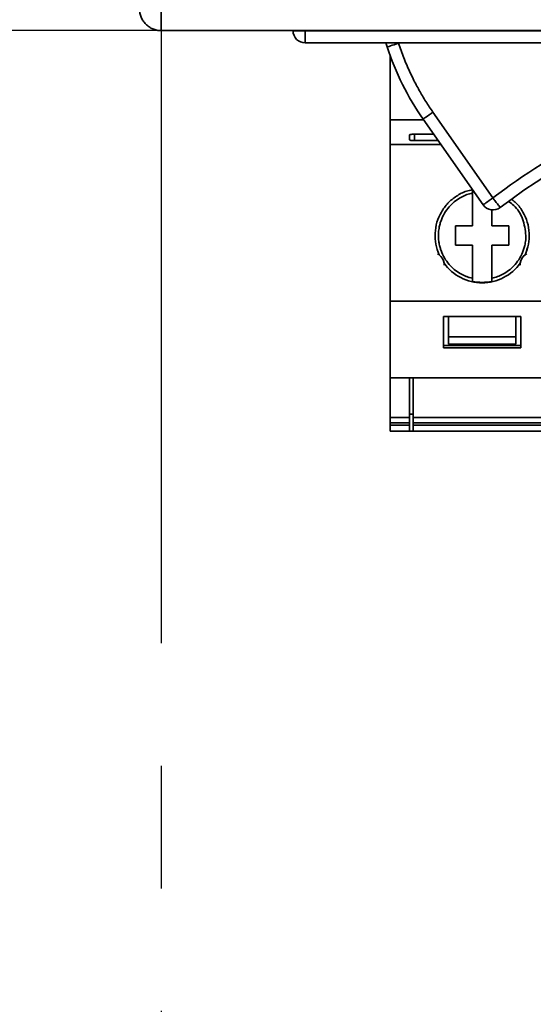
# Model space of a CAD drawing. Header units: millimetres. Extents: x 0 to 420, y 0 to 297.
# Tile 3 of 145: x 91 to 101, y 88 to 108. Entities that reach past the tile are written whole.
import ezdxf

# ---------------------------------------------------------------- set-up
doc = ezdxf.new("R2010")
doc.units = ezdxf.units.MM
doc.linetypes.add('CENTERX2', pattern=[20.32, 12.7, -2.54, 2.54, -2.54])
doc.layers.add('标注层', color=150, linetype='Continuous')
doc.styles.add('SLDTEXTSTYLE2', font='TXT', dxfattribs={"width": 0.7})
doc.dimstyles.new('SLDDIMSTYLE1', dxfattribs={"dimtxt": 4.850694, "dimasz": 4, "dimexe": 0, "dimexo": 0.0625, "dimgap": 1.212674, "dimtad": 2, "dimlfac": 2, "dimrnd": 1e-09, "dimzin": 12, "dimdsep": 46, "dimtxsty": 'SLDTEXTSTYLE2', "dimsah": 1, "dimcen": 0.09, "dimadec": 0, "dimazin": 3, "dimtfac": 1, "dimtdec": 3, "dimtofl": 0, "dimtmove": 0, "dimatfit": 3, "dimfxl": 1, "dimfrac": 2, "dimtolj": 1, "dimtzin": 12, "dimarcsym": 0})

# ---------------------------------------------------------------- blocks, each defined once
blk = doc.blocks.new('_D_7')
at = {"layer": '标注层'}
for p, q in [((93.62, 107.985), (71.236, 107.985)), ((73.236, 32.985), (73.236, 107.985)), ((93.62, 32.985), (71.236, 32.985))]:
    blk.add_line(p, q, dxfattribs=at)
for points in [[(73.236, 107.985), (72.736, 103.985), (73.736, 103.985)], [(73.236, 32.985), (73.736, 36.985), (72.736, 36.985)]]:
    blk.add_solid(points, dxfattribs=at)
at = {"layer": '标注层', "insert": (67.779, 66.252), "char_height": 4.2333, "attachment_point": 1, "rotation": 90, "style": 'SLDTEXTSTYLE2'}
blk.add_mtext('150', dxfattribs=at)
blk = doc.blocks.new('_D_9')
at = {"layer": '标注层'}
for p, q in [((93.62, 197.985), (54.169, 197.985)), ((56.169, 107.985), (56.169, 197.985)), ((93.62, 107.985), (54.169, 107.985))]:
    blk.add_line(p, q, dxfattribs=at)
for points in [[(56.169, 197.985), (55.669, 193.985), (56.669, 193.985)], [(56.169, 107.985), (56.669, 111.985), (55.669, 111.985)]]:
    blk.add_solid(points, dxfattribs=at)
at = {"layer": '标注层', "insert": (50.712, 148.752), "char_height": 4.2333, "attachment_point": 1, "rotation": 90, "style": 'SLDTEXTSTYLE2'}
blk.add_mtext('180', dxfattribs=at)

msp = doc.modelspace()

# ---------------------------------------------------------------- linework, layer by layer
at = {"color": 7, "linetype": 'CENTERX2'}
for q in [(178.6195, 107.9852), (93.6195, 32.9852)]:
    msp.add_line((93.6195, 107.9852), q, dxfattribs=at)
at = {"color": 7, "linetype": 'Continuous', "lineweight": 35}
for p, q in [((215.2196, 107.9852), (93.6195, 107.9852)), ((96.604, 107.7297), (96.604, 107.9797)), ((96.604, 107.9797), (111.604, 107.9797)), ((96.604, 107.7297), (111.604, 107.7297)), ((98.3043, 107.6453), (98.2768, 107.7297)), ((98.3695, 107.456), (98.3695, 106.135)), ((98.3695, 106.135), (98.3695, 105.6271)), ((98.3695, 106.135), (99.0605, 106.135)), ((100.294, 104.3733), (99.0493, 106.151)), ((99.2541, 106.2944), (100.4988, 104.5167)), ((98.7695, 105.7209), (98.7695, 105.8225)), ((98.8695, 105.8381), (99.2684, 105.8381)), ((98.3695, 105.6271), (99.4161, 105.6271)), ((98.3695, 105.6271), (98.3695, 102.3762)), ((99.3614, 105.7053), (98.8695, 105.7053)), ((100.0745, 104.682), (100.0745, 104.6702)), ((100.0745, 104.6192), (100.0745, 103.935)), ((100.4745, 104.2679), (100.4745, 103.935)), ((99.7245, 103.535), (99.7245, 103.935)), ((99.7245, 103.935), (100.0745, 103.935)), ((100.4745, 103.935), (100.8245, 103.935)), ((100.8245, 103.935), (100.8245, 103.535)), ((100.0745, 103.535), (99.7245, 103.535)), ((100.0745, 103.535), (100.0745, 102.8507)), ((100.8245, 103.535), (100.4745, 103.535)), ((100.4745, 103.535), (100.4745, 102.8507)), ((100.0745, 102.7997), (100.0745, 102.7879)), ((100.4745, 102.7879), (100.4745, 102.7997)), ((98.3695, 102.3762), (98.3695, 100.785)), ((109.7995, 102.3762), (98.3695, 102.3762)), ((99.4745, 102.06), (101.0745, 102.06)), ((99.4745, 101.4114), (99.4745, 102.06)), ((99.5745, 102.06), (99.5745, 101.635)), ((100.9745, 102.06), (100.9745, 101.635)), ((101.0745, 102.06), (101.0745, 101.4114)), ((99.5745, 101.635), (100.9745, 101.635)), ((99.5745, 101.635), (99.5745, 101.485)), ((100.9745, 101.635), (100.9745, 101.485)), ((101.0745, 101.46), (99.4745, 101.46)), ((99.5745, 101.485), (100.9745, 101.485)), ((101.0745, 101.4114), (99.4745, 101.4114)), ((98.3695, 100.785), (109.7995, 100.785)), ((98.3695, 100.785), (98.3695, 99.9684)), ((98.7695, 100.785), (98.7695, 99.9684)), ((98.8445, 100.785), (98.8445, 99.9684)), ((98.7695, 100.035), (98.8445, 100.035)), ((98.7695, 99.9684), (98.3695, 99.9684)), ((98.3695, 99.9684), (98.3695, 99.8548)), ((98.7695, 99.8548), (98.3695, 99.8548)), ((98.3695, 99.8548), (98.3695, 99.8099)), ((98.3695, 99.8099), (98.7695, 99.8099)), ((98.3695, 99.8099), (98.3695, 99.685)), ((98.7695, 99.8548), (98.7695, 99.9684)), ((98.7695, 99.8099), (98.7695, 99.8548)), ((98.7695, 99.8099), (98.7695, 99.685)), ((109.3245, 99.9684), (98.8445, 99.9684)), ((98.8445, 99.9684), (98.8445, 99.8548)), ((109.3245, 99.8548), (98.8445, 99.8548)), ((98.8445, 99.8548), (98.8445, 99.8099)), ((98.8445, 99.8099), (109.3245, 99.8099)), ((98.8445, 99.8099), (98.8445, 99.685)), ((98.3695, 99.685), (98.7695, 99.685)), ((98.7695, 99.685), (98.8445, 99.685)), ((98.8445, 99.685), (109.3245, 99.685))]:
    msp.add_line(p, q, dxfattribs=at)
at = {"color": 8, "linetype": 'Continuous', "lineweight": 35}
for p, q in [((98.5397, 107.7297), (98.542, 107.7225)), ((98.8695, 105.8381), (98.8695, 105.7053))]:
    msp.add_line(p, q, dxfattribs=at)
at = {"color": 7, "linetype": 'Continuous', "lineweight": 35, "flags": 128}
for points in [[(96.604, 107.9797), (96.5552, 107.9797), (96.5083, 107.9797), (96.4651, 107.9797), (96.4272, 107.9797), (96.3962, 107.9797), (96.3731, 107.9797), (96.3588, 107.9797), (96.354, 107.9797)], [(98.542, 107.7225), (98.4956, 107.7075), (98.451, 107.693), (98.4099, 107.6796), (98.3739, 107.6679), (98.3443, 107.6583), (98.3224, 107.6511), (98.3088, 107.6468), (98.3043, 107.6453)], [(99.0493, 106.151), (99.0532, 106.1537), (99.0649, 106.1619), (99.0838, 106.1751), (99.1093, 106.193), (99.1403, 106.2147), (99.1757, 106.2395), (99.2141, 106.2664), (99.2541, 106.2944)], [(100.4988, 104.5167), (100.4588, 104.4887), (100.4204, 104.4618), (100.385, 104.437), (100.354, 104.4153), (100.3285, 104.3975), (100.3096, 104.3842), (100.2979, 104.3761), (100.294, 104.3733)]]:
    msp.add_lwpolyline(points, dxfattribs=at)
at = {"color": 7, "linetype": 'Continuous', "lineweight": 35}
for centre, radius, start, end in [((96.604, 107.9797), 0.25, 180.00001, 269.99998), ((103.676, 109.3907), 5.6482, 198, 215), ((109.6517, 92.4556), 14.8909, 90, 127.19421), ((100.4988, 104.5167), 0.25, 215, 307.1942)]:
    msp.add_arc(centre, radius, start, end, dxfattribs=at)
for points, knots in [([(93.6195, 107.9852), (93.6048, 107.9856), (93.5753, 107.9864), (93.5316, 107.9931), (93.4888, 108.0038), (93.4334, 108.0237), (93.3678, 108.0584), (93.2994, 108.1149), (93.2428, 108.1834), (93.2014, 108.2618), (93.1744, 108.3467), (93.1712, 108.4057), (93.1695, 108.4352)], [0, 0, 0, 0, 0.0627865, 0.1250127, 0.1872885, 0.2502225, 0.3749872, 0.500147, 0.6249117, 0.7500715, 0.8749371, 1, 1, 1, 1]), ([(93.6195, 107.9852), (93.6195, 107.9852), (93.6195, 108.0337), (93.6195, 108.2003), (93.6195, 108.3173), (93.6195, 108.4352)], [0, 0, 0, 0, 0.5, 0.5, 1, 1, 1, 1]), ([(98.542, 107.7225), (98.559, 107.6719), (98.5928, 107.5706), (98.6493, 107.4207), (98.7098, 107.2725), (98.7749, 107.1261), (98.8596, 106.9496), (98.9681, 106.7452), (99.104, 106.5152), (99.204, 106.368), (99.2541, 106.2944)], [0, 0, 0, 0, 0.1000662, 0.2000128, 0.2999278, 0.3998995, 0.500016, 0.6667106, 0.8332356, 1, 1, 1, 1]), ([(109.6517, 107.5965), (108.847, 107.5965), (108.0316, 107.5319), (106.4112, 107.2684), (105.6063, 107.0694), (104.0399, 106.5424), (103.2785, 106.2143), (101.8284, 105.4447), (101.1399, 105.0032), (100.4988, 104.5167)], [0, 0, 0, 0, 0.25, 0.25, 0.5, 0.5, 0.75, 0.75, 1, 1, 1, 1]), ([(98.7695, 105.8225), (98.7699, 105.8235), (98.7705, 105.8253), (98.7754, 105.8279), (98.7814, 105.8299), (98.7947, 105.8332), (98.8227, 105.837), (98.8544, 105.8377), (98.8695, 105.8381)], [0, 0, 0, 0, 0.1258606, 0.2344055, 0.3256187, 0.39949, 0.7134357, 1, 1, 1, 1]), ([(98.8695, 105.7053), (98.8626, 105.7053), (98.8488, 105.7055), (98.8288, 105.7065), (98.8051, 105.7086), (98.7773, 105.7133), (98.7724, 105.7181), (98.7695, 105.7209)], [0, 0, 0, 0, 0.1310096, 0.2635444, 0.3977307, 0.6537702, 1, 1, 1, 1]), ([(99.3824, 103.3371), (99.3559, 103.4093), (99.303, 103.5538), (99.2905, 103.7865), (99.329, 104.0148), (99.4208, 104.2278), (99.5594, 104.4141), (99.7382, 104.5604), (99.9148, 104.6544), (100.0332, 104.6765), (100.0761, 104.6846)], [0, 0, 0, 0, 0.13214558, 0.26429196, 0.39643787, 0.52858459, 0.66072936, 0.79287818, 0.92502264, 1, 1, 1, 1]), ([(99.3679, 103.735), (99.3683, 103.755), (99.369, 103.7951), (99.3752, 103.855), (99.3867, 103.9236), (99.4061, 104.0004), (99.4453, 104.1094), (99.5114, 104.2338), (99.6106, 104.3586), (99.7228, 104.4595), (99.8388, 104.5334), (99.9568, 104.5878), (100.0352, 104.6088), (100.0745, 104.6192)], [0, 0, 0, 0, 0.0492421, 0.0984254, 0.147767, 0.2200889, 0.2926313, 0.4319228, 0.5638279, 0.6822166, 0.8008187, 0.9003563, 1, 1, 1, 1]), ([(100.0745, 104.6192), (100.0745, 104.6233), (100.0745, 104.6315), (100.0745, 104.6446), (100.0745, 104.6569), (100.0745, 104.667), (100.0745, 104.6691), (100.0745, 104.6702)], [0, 0, 0, 0, 0.1635558, 0.3298876, 0.5559286, 0.7780241, 1, 1, 1, 1]), ([(100.6499, 104.3176), (100.6499, 104.3176), (100.6467, 104.3218), (100.632, 104.3413), (100.6204, 104.3565), (100.5909, 104.3953), (100.573, 104.4189), (100.5358, 104.4679), (100.5166, 104.4932), (100.4988, 104.5167)], [0, 0, 0, 0, 0.25, 0.25, 0.5, 0.5, 0.75, 0.75, 1, 1, 1, 1]), ([(100.8942, 104.4802), (100.9244, 104.4568), (101.0154, 104.3863), (101.1265, 104.2262), (101.2197, 104.0146), (101.2577, 103.7857), (101.2451, 103.553), (101.1919, 103.4084), (101.1653, 103.3361)], [0, 0, 0, 0, 0.09046047, 0.27236672, 0.45427467, 0.63618306, 0.8180913, 1, 1, 1, 1]), ([(100.8949, 104.4807), (100.9251, 104.4572), (101.0161, 104.3867), (101.1271, 104.2265), (101.2203, 104.0151), (101.2584, 103.7864), (101.246, 103.5538), (101.1931, 103.4093), (101.1666, 103.3371)], [0, 0, 0, 0, 0.09065728, 0.27252395, 0.45439329, 0.63626168, 0.81813032, 1, 1, 1, 1]), ([(100.0745, 102.8507), (100.0548, 102.8555), (100.0154, 102.8652), (99.9577, 102.8848), (99.9014, 102.9079), (99.8217, 102.9471), (99.7229, 103.0104), (99.6107, 103.1112), (99.5114, 103.2361), (99.4454, 103.3604), (99.4061, 103.4694), (99.3844, 103.5558), (99.3704, 103.6447), (99.3687, 103.7048), (99.3679, 103.735)], [0, 0, 0, 0, 0.0498921, 0.0995851, 0.1493047, 0.1992762, 0.3176557, 0.4362486, 0.5681435, 0.7074242, 0.7797404, 0.8522772, 0.9260827, 1, 1, 1, 1]), ([(101.1811, 103.735), (101.1807, 103.7149), (101.18, 103.6748), (101.1738, 103.6149), (101.1623, 103.5463), (101.1429, 103.4695), (101.1037, 103.3605), (101.0376, 103.2361), (100.9384, 103.1113), (100.8262, 103.0104), (100.7102, 102.9365), (100.5922, 102.8821), (100.5138, 102.8611), (100.4745, 102.8507)], [0, 0, 0, 0, 0.0492421, 0.0984254, 0.147767, 0.2200889, 0.2926313, 0.4319228, 0.5638279, 0.6822166, 0.8008187, 0.9003563, 1, 1, 1, 1]), ([(99.3824, 103.3371), (99.3769, 103.3409), (99.3649, 103.3492), (99.3541, 103.3549), (99.3483, 103.3579)], [0, 0, 0, 0, 0.46653929, 1, 1, 1, 1]), ([(101.2007, 103.3579), (101.1949, 103.3549), (101.1841, 103.3492), (101.1722, 103.3409), (101.1666, 103.3371)], [0, 0, 0, 0, 0.53292283, 1, 1, 1, 1]), ([(100.2745, 102.7589), (100.1209, 102.7589), (99.9673, 102.7959), (99.6937, 102.9357), (99.5738, 103.0384), (99.4837, 103.1629)], [0, 0, 0, 0, 0.5, 0.5, 1, 1, 1, 1]), ([(100.2745, 102.7582), (100.121, 102.7582), (99.9675, 102.795), (99.694, 102.9345), (99.5741, 103.037), (99.4839, 103.1613)], [0, 0, 0, 0, 0.5, 0.5, 1, 1, 1, 1]), ([(99.4849, 103.1213), (99.4851, 103.1279), (99.4856, 103.1401), (99.4844, 103.1546), (99.4839, 103.1613)], [0, 0, 0, 0, 0.5341175, 1, 1, 1, 1]), ([(101.0651, 103.1613), (100.975, 103.037), (100.855, 102.9345), (100.5815, 102.795), (100.428, 102.7582), (100.2745, 102.7582)], [0, 0, 0, 0, 0.5, 0.5, 1, 1, 1, 1]), ([(101.0651, 103.1613), (101.0646, 103.1545), (101.0638, 103.1453), (101.0637, 103.1323), (101.0639, 103.1258), (101.0641, 103.1213)], [0, 0, 0, 0, 0.4719927, 0.6349311, 1, 1, 1, 1]), ([(100.0745, 102.7997), (100.0745, 102.8003), (100.0745, 102.8015), (100.0745, 102.8063), (100.0745, 102.8143), (100.0745, 102.8253), (100.0745, 102.8383), (100.0745, 102.8465), (100.0745, 102.8507)], [0, 0, 0, 0, 0.14731, 0.2929613, 0.4444674, 0.6702736, 0.8333867, 1, 1, 1, 1]), ([(100.4745, 102.8507), (100.4745, 102.846), (100.4745, 102.8368), (100.4745, 102.8239), (100.4745, 102.8125), (100.4745, 102.8029), (100.4745, 102.8008), (100.4745, 102.7997)], [0, 0, 0, 0, 0.1876871, 0.3684879, 0.5563746, 0.778247, 1, 1, 1, 1])]:
    msp.add_open_spline(points, degree=3, knots=knots, dxfattribs=at)
at = {"color": 8, "linetype": 'Continuous', "lineweight": 35}
msp.add_open_spline([(100.8296, 104.4372), (100.8647, 104.4127), (100.99, 104.3248), (101.1388, 104.0808), (101.1667, 103.853), (101.1811, 103.735)], degree=3, knots=[0, 0, 0, 0, 0.157459, 0.5631379, 1, 1, 1, 1], dxfattribs=at)
at = {"color": 7, "linetype": 'Continuous', "lineweight": 35}
for points in [[(99.4839, 103.1613), (99.4765, 103.2306), (99.4387, 103.2961), (99.3824, 103.3371)], [(101.1666, 103.3371), (101.1103, 103.2961), (101.0725, 103.2306), (101.0651, 103.1613)], [(100.0745, 102.7879), (100.1402, 102.774), (100.2073, 102.767), (100.2745, 102.767)], [(100.2745, 102.767), (100.3416, 102.767), (100.4088, 102.774), (100.4745, 102.7879)]]:
    msp.add_open_spline(points, degree=3, dxfattribs=at)

# ---------------------------------------------------------------- dimensions: what is measured, and where the dimension line sits
at = {"layer": '标注层'}
for base, p1, p2, picture, middle in [((56.1689, 197.9852), (93.6195, 107.9852), (93.6196, 197.9852), '_D_9', (56.1689, 152.9852)), ((73.2364, 107.9852), (93.6195, 32.9852), (93.6195, 107.9852), '_D_7', (73.2364, 70.4852))]:
    dim = msp.add_linear_dim(base=base, p1=p1, p2=p2, angle=90, dimstyle='SLDDIMSTYLE1', dxfattribs=at)
    dim.commit()
    dim.dimension.update_dxf_attribs({"geometry": picture, "text_midpoint": middle, "dimtype": 160})

doc.saveas('drawing.dxf')
